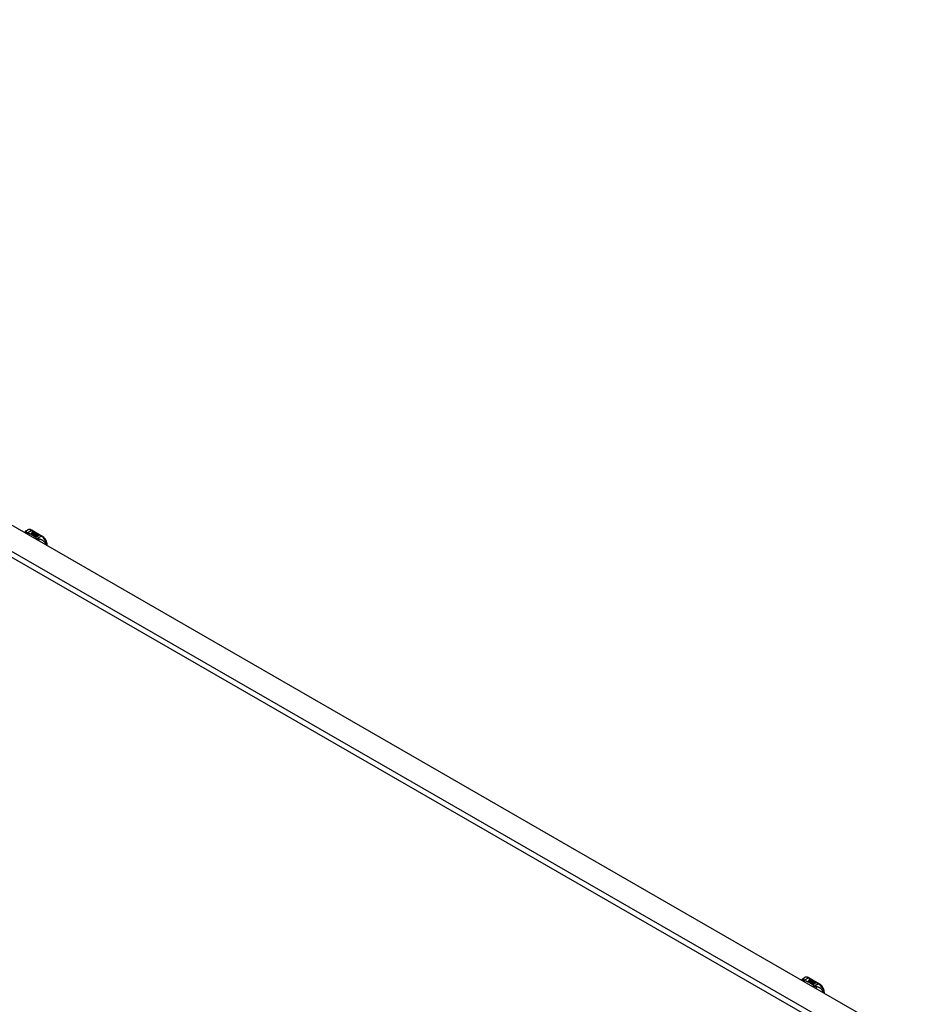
# Model space of a CAD drawing. Header units: inches. Extents: x 532.5 to 626.4, y 208.3 to 286.7.
# Tile 106 of 106: x 602.9 to 626.2, y 234.1 to 259.8. Entities that reach past the tile are written whole.
import ezdxf

# ---------------------------------------------------------------- set-up
doc = ezdxf.new("R2010")
doc.units = ezdxf.units.IN
doc.header["$MEASUREMENT"] = 0
doc.layers.add('Visible Edges(ANSI)', color=7, linetype='Continuous', lineweight=25)
doc.layers.add('Visible Tangent Edges(ANSI)', color=7, linetype='Continuous', lineweight=25)

msp = doc.modelspace()

# ---------------------------------------------------------------- linework, layer by layer
at = {"layer": 'Visible Edges(ANSI)'}
for p, q in [((579.81, 259.795), (626.2, 233.081)), ((603.068, 246.468), (603.108, 246.491)), ((603.199, 246.394), (603.237, 246.416)), ((603.237, 246.414), (603.201, 246.394)), ((603.226, 246.484), (603.49, 246.331)), ((603.227, 246.435), (603.246, 246.442)), ((603.246, 246.441), (603.227, 246.433)), ((603.23, 246.428), (603.23, 246.427)), ((603.252, 246.439), (603.233, 246.431)), ((603.237, 246.416), (603.237, 246.414)), ((603.239, 246.425), (603.239, 246.424)), ((603.239, 246.424), (603.239, 246.422)), ((603.246, 246.442), (603.252, 246.439)), ((603.246, 246.442), (603.246, 246.441)), ((603.251, 246.438), (603.246, 246.441)), ((603.246, 246.419), (603.246, 246.417)), ((603.249, 246.413), (603.246, 246.412)), ((603.268, 246.43), (603.249, 246.422)), ((603.249, 246.411), (603.254, 246.414)), ((603.25, 246.428), (603.262, 246.433)), ((603.262, 246.432), (603.25, 246.427)), ((603.25, 246.428), (603.25, 246.427)), ((603.254, 246.412), (603.25, 246.411)), ((603.254, 246.414), (603.252, 246.415)), ((603.284, 246.421), (603.254, 246.408)), ((603.254, 246.414), (603.254, 246.412)), ((603.262, 246.433), (603.268, 246.43)), ((603.262, 246.433), (603.262, 246.432)), ((603.267, 246.429), (603.262, 246.432)), ((603.266, 246.419), (603.278, 246.424)), ((603.278, 246.423), (603.266, 246.417)), ((603.278, 246.424), (603.284, 246.421)), ((603.278, 246.424), (603.278, 246.423)), ((603.283, 246.42), (603.278, 246.423)), ((603.281, 246.407), (603.288, 246.419)), ((603.288, 246.417), (603.281, 246.406)), ((603.288, 246.419), (603.295, 246.414)), ((603.288, 246.419), (603.288, 246.417)), ((603.294, 246.413), (603.288, 246.417)), ((603.295, 246.414), (603.29, 246.407)), ((603.213, 246.386), (603.199, 246.394)), ((603.251, 246.408), (603.213, 246.386)), ((603.215, 246.385), (603.253, 246.407)), ((603.229, 246.377), (603.215, 246.385)), ((603.253, 246.406), (603.217, 246.384)), ((603.272, 246.402), (603.229, 246.377)), ((603.231, 246.376), (603.278, 246.403)), ((603.263, 246.358), (603.231, 246.376)), ((603.276, 246.4), (603.233, 246.375)), ((603.246, 246.412), (603.251, 246.408)), ((603.246, 246.412), (603.246, 246.41)), ((603.25, 246.408), (603.246, 246.41)), ((603.284, 246.39), (603.246, 246.368)), ((603.246, 246.368), (603.286, 246.372)), ((603.246, 246.368), (603.246, 246.368)), ((603.286, 246.37), (603.247, 246.367)), ((603.254, 246.408), (603.249, 246.411)), ((603.253, 246.407), (603.264, 246.401)), ((603.253, 246.407), (603.253, 246.406)), ((603.264, 246.4), (603.253, 246.406)), ((603.257, 246.407), (603.281, 246.407)), ((603.264, 246.402), (603.257, 246.407)), ((603.281, 246.406), (603.259, 246.405)), ((603.282, 246.361), (603.263, 246.358)), ((603.279, 246.404), (603.264, 246.402)), ((603.264, 246.401), (603.272, 246.402)), ((603.264, 246.401), (603.264, 246.4)), ((603.269, 246.4), (603.264, 246.4)), ((603.278, 246.403), (603.273, 246.396)), ((603.273, 246.396), (603.284, 246.39)), ((603.273, 246.396), (603.273, 246.394)), ((603.282, 246.389), (603.273, 246.394)), ((603.275, 246.396), (603.28, 246.403)), ((603.283, 246.392), (603.275, 246.396)), ((603.28, 246.402), (603.276, 246.396)), ((603.278, 246.349), (603.282, 246.361)), ((603.282, 246.36), (603.278, 246.349)), ((603.341, 246.313), (603.278, 246.349)), ((603.28, 246.403), (603.279, 246.404)), ((603.28, 246.403), (603.28, 246.402)), ((603.281, 246.407), (603.281, 246.406)), ((603.282, 246.361), (603.282, 246.36)), ((603.289, 246.403), (603.283, 246.392)), ((603.286, 246.372), (603.291, 246.385)), ((603.291, 246.384), (603.286, 246.37)), ((603.286, 246.372), (603.286, 246.37)), ((603.314, 246.404), (603.289, 246.403)), ((603.29, 246.407), (603.291, 246.406)), ((603.29, 246.407), (603.29, 246.405)), ((603.291, 246.405), (603.29, 246.405)), ((603.291, 246.406), (603.306, 246.408)), ((603.306, 246.406), (603.291, 246.405)), ((603.291, 246.406), (603.291, 246.405)), ((603.291, 246.385), (603.291, 246.384)), ((603.302, 246.365), (603.294, 246.34)), ((603.294, 246.34), (603.309, 246.349)), ((603.294, 246.34), (603.294, 246.34)), ((603.309, 246.347), (603.296, 246.339)), ((603.299, 246.388), (603.299, 246.387)), ((603.302, 246.397), (603.302, 246.396)), ((603.302, 246.397), (603.319, 246.388)), ((603.319, 246.386), (603.302, 246.396)), ((603.325, 246.367), (603.302, 246.365)), ((603.314, 246.385), (603.303, 246.392)), ((603.306, 246.408), (603.314, 246.404)), ((603.306, 246.408), (603.306, 246.406)), ((603.311, 246.403), (603.306, 246.406)), ((603.309, 246.379), (603.306, 246.374)), ((603.306, 246.374), (603.342, 246.378)), ((603.34, 246.376), (603.306, 246.373)), ((603.306, 246.374), (603.306, 246.373)), ((603.309, 246.349), (603.356, 246.322)), ((603.309, 246.349), (603.309, 246.347)), ((603.354, 246.321), (603.309, 246.347)), ((603.311, 246.399), (603.315, 246.401)), ((603.311, 246.35), (603.326, 246.358)), ((603.358, 246.323), (603.311, 246.35)), ((603.315, 246.4), (603.313, 246.398)), ((603.326, 246.357), (603.313, 246.349)), ((603.314, 246.385), (603.314, 246.384)), ((603.315, 246.401), (603.315, 246.4)), ((603.319, 246.388), (603.319, 246.386)), ((603.321, 246.364), (603.325, 246.367)), ((603.342, 246.367), (603.321, 246.364)), ((603.323, 246.391), (603.323, 246.389)), ((603.325, 246.365), (603.323, 246.364)), ((603.325, 246.367), (603.325, 246.365)), ((603.326, 246.358), (603.373, 246.332)), ((603.326, 246.358), (603.326, 246.357)), ((603.372, 246.331), (603.326, 246.357)), ((603.329, 246.36), (603.342, 246.367)), ((603.375, 246.333), (603.329, 246.36)), ((603.342, 246.366), (603.33, 246.359)), ((603.342, 246.378), (603.336, 246.373)), ((603.336, 246.373), (603.379, 246.374)), ((603.336, 246.373), (603.336, 246.372)), ((603.369, 246.372), (603.336, 246.372)), ((603.356, 246.322), (603.341, 246.313)), ((603.342, 246.367), (603.342, 246.366)), ((603.379, 246.374), (603.345, 246.368)), ((603.345, 246.368), (603.39, 246.342)), ((603.345, 246.368), (603.345, 246.366)), ((603.389, 246.341), (603.345, 246.366)), ((603.373, 246.332), (603.358, 246.323)), ((603.39, 246.342), (603.375, 246.333)), ((603.621, 246.083), (603.621, 246.104)), ((623.327, 234.801), (623.367, 234.824)), ((623.459, 234.728), (623.496, 234.749)), ((623.473, 234.72), (623.459, 234.728)), ((623.496, 234.748), (623.46, 234.727)), ((623.511, 234.742), (623.473, 234.72)), ((623.475, 234.718), (623.513, 234.74)), ((623.489, 234.71), (623.475, 234.718)), ((623.513, 234.739), (623.476, 234.718)), ((623.485, 234.817), (623.75, 234.664)), ((623.487, 234.768), (623.506, 234.776)), ((623.506, 234.774), (623.487, 234.767)), ((623.532, 234.735), (623.489, 234.71)), ((623.49, 234.761), (623.49, 234.76)), ((623.491, 234.709), (623.537, 234.736)), ((623.522, 234.691), (623.491, 234.709)), ((623.535, 234.733), (623.492, 234.708)), ((623.512, 234.772), (623.493, 234.764)), ((623.496, 234.749), (623.496, 234.748)), ((623.498, 234.759), (623.498, 234.757)), ((623.498, 234.757), (623.498, 234.755)), ((623.508, 234.746), (623.505, 234.745)), ((623.505, 234.745), (623.511, 234.742)), ((623.505, 234.745), (623.505, 234.743)), ((623.51, 234.741), (623.505, 234.743)), ((623.506, 234.776), (623.512, 234.772)), ((623.506, 234.776), (623.506, 234.774)), ((623.51, 234.771), (623.506, 234.774)), ((623.506, 234.752), (623.506, 234.751)), ((623.543, 234.723), (623.506, 234.701)), ((623.506, 234.701), (623.546, 234.705)), ((623.506, 234.701), (623.506, 234.701)), ((623.546, 234.703), (623.507, 234.7)), ((623.508, 234.745), (623.513, 234.747)), ((623.514, 234.742), (623.508, 234.745)), ((623.509, 234.762), (623.522, 234.767)), ((623.522, 234.765), (623.509, 234.76)), ((623.528, 234.763), (623.509, 234.755)), ((623.509, 234.762), (623.509, 234.76)), ((623.513, 234.745), (623.51, 234.744)), ((623.513, 234.747), (623.512, 234.748)), ((623.513, 234.747), (623.513, 234.745)), ((623.513, 234.74), (623.524, 234.734)), ((623.513, 234.74), (623.513, 234.739)), ((623.524, 234.733), (623.513, 234.739)), ((623.544, 234.754), (623.514, 234.742)), ((623.516, 234.74), (623.54, 234.741)), ((623.524, 234.736), (623.516, 234.74)), ((623.54, 234.739), (623.519, 234.738)), ((623.522, 234.767), (623.528, 234.763)), ((623.522, 234.767), (623.522, 234.765)), ((623.526, 234.762), (623.522, 234.765)), ((623.541, 234.694), (623.522, 234.691)), ((623.539, 234.737), (623.524, 234.736)), ((623.524, 234.734), (623.532, 234.735)), ((623.524, 234.734), (623.524, 234.733)), ((623.529, 234.733), (623.524, 234.733)), ((623.525, 234.752), (623.538, 234.757)), ((623.538, 234.756), (623.525, 234.751)), ((623.537, 234.736), (623.533, 234.729)), ((623.533, 234.729), (623.543, 234.723)), ((623.533, 234.729), (623.533, 234.728)), ((623.542, 234.722), (623.533, 234.728)), ((623.535, 234.729), (623.54, 234.736)), ((623.543, 234.725), (623.535, 234.729)), ((623.54, 234.735), (623.536, 234.729)), ((623.537, 234.683), (623.541, 234.694)), ((623.6, 234.646), (623.537, 234.683)), ((623.538, 234.757), (623.544, 234.754)), ((623.538, 234.757), (623.538, 234.756)), ((623.542, 234.753), (623.538, 234.756)), ((623.541, 234.693), (623.538, 234.682)), ((623.54, 234.736), (623.539, 234.737)), ((623.54, 234.741), (623.547, 234.752)), ((623.547, 234.75), (623.54, 234.739)), ((623.54, 234.741), (623.54, 234.739)), ((623.54, 234.736), (623.54, 234.735)), ((623.541, 234.694), (623.541, 234.693)), ((623.549, 234.736), (623.543, 234.725)), ((623.546, 234.705), (623.55, 234.719)), ((623.55, 234.717), (623.546, 234.703)), ((623.546, 234.705), (623.546, 234.703)), ((623.547, 234.752), (623.555, 234.748)), ((623.547, 234.752), (623.547, 234.75)), ((623.554, 234.746), (623.547, 234.75)), ((623.555, 234.748), (623.549, 234.74)), ((623.549, 234.74), (623.55, 234.74)), ((623.549, 234.74), (623.549, 234.739)), ((623.55, 234.738), (623.549, 234.739)), ((623.574, 234.737), (623.549, 234.736)), ((623.55, 234.74), (623.566, 234.741)), ((623.566, 234.74), (623.55, 234.738)), ((623.55, 234.74), (623.55, 234.738)), ((623.55, 234.719), (623.55, 234.717)), ((623.562, 234.698), (623.554, 234.673)), ((623.554, 234.673), (623.569, 234.682)), ((623.554, 234.673), (623.554, 234.673)), ((623.569, 234.68), (623.555, 234.672)), ((623.558, 234.722), (623.558, 234.72)), ((623.562, 234.731), (623.562, 234.729)), ((623.562, 234.731), (623.579, 234.721)), ((623.579, 234.719), (623.562, 234.729)), ((623.585, 234.7), (623.562, 234.698)), ((623.574, 234.719), (623.563, 234.725)), ((623.566, 234.741), (623.574, 234.737)), ((623.566, 234.741), (623.566, 234.74)), ((623.571, 234.737), (623.566, 234.74)), ((623.568, 234.713), (623.566, 234.708)), ((623.566, 234.708), (623.602, 234.711)), ((623.599, 234.709), (623.566, 234.706)), ((623.566, 234.708), (623.566, 234.706)), ((623.569, 234.682), (623.616, 234.655)), ((623.569, 234.682), (623.569, 234.68)), ((623.614, 234.654), (623.569, 234.68)), ((623.571, 234.732), (623.575, 234.735)), ((623.571, 234.683), (623.586, 234.692)), ((623.618, 234.656), (623.571, 234.683)), ((623.575, 234.733), (623.572, 234.732)), ((623.586, 234.69), (623.572, 234.682)), ((623.574, 234.719), (623.574, 234.717)), ((623.575, 234.735), (623.575, 234.733)), ((623.579, 234.721), (623.579, 234.719)), ((623.602, 234.701), (623.581, 234.697)), ((623.581, 234.697), (623.585, 234.7)), ((623.582, 234.724), (623.582, 234.722)), ((623.585, 234.698), (623.583, 234.697)), ((623.585, 234.7), (623.585, 234.698)), ((623.586, 234.692), (623.633, 234.665)), ((623.586, 234.692), (623.586, 234.69)), ((623.631, 234.664), (623.586, 234.69)), ((623.588, 234.693), (623.602, 234.701)), ((623.635, 234.666), (623.588, 234.693)), ((623.602, 234.699), (623.59, 234.692)), ((623.602, 234.711), (623.596, 234.707)), ((623.596, 234.707), (623.638, 234.707)), ((623.596, 234.707), (623.596, 234.705)), ((623.629, 234.705), (623.596, 234.705)), ((623.616, 234.655), (623.6, 234.646)), ((623.602, 234.701), (623.602, 234.699)), ((623.638, 234.707), (623.604, 234.701)), ((623.604, 234.701), (623.65, 234.675)), ((623.604, 234.701), (623.604, 234.699)), ((623.648, 234.674), (623.604, 234.699)), ((623.633, 234.665), (623.618, 234.656)), ((623.65, 234.675), (623.635, 234.666)), ((623.881, 234.416), (623.881, 234.437))]:
    msp.add_line(p, q, dxfattribs=at)
at = {"layer": 'Visible Edges(ANSI)', "flags": 128}
for points in [[(603.026, 246.425), (603.034, 246.438), (603.044, 246.45), (603.055, 246.46), (603.068, 246.468)], [(603.226, 246.484), (603.212, 246.491), (603.197, 246.497), (603.182, 246.501), (603.167, 246.503), (603.152, 246.504), (603.137, 246.502), (603.122, 246.498), (603.108, 246.491)], [(603.621, 246.104), (603.621, 246.12), (603.619, 246.137), (603.615, 246.153), (603.611, 246.17), (603.606, 246.186), (603.599, 246.202), (603.592, 246.218), (603.583, 246.234), (603.574, 246.249), (603.564, 246.263), (603.553, 246.277), (603.542, 246.29), (603.53, 246.302), (603.517, 246.313), (603.504, 246.323), (603.49, 246.331)], [(623.286, 234.759), (623.294, 234.771), (623.303, 234.783), (623.315, 234.793), (623.327, 234.801)], [(623.485, 234.817), (623.471, 234.824), (623.457, 234.83), (623.442, 234.834), (623.427, 234.837), (623.412, 234.837), (623.396, 234.835), (623.382, 234.831), (623.367, 234.824)], [(623.881, 234.437), (623.88, 234.454), (623.878, 234.47), (623.875, 234.486), (623.871, 234.503), (623.865, 234.519), (623.859, 234.535), (623.851, 234.551), (623.843, 234.567), (623.834, 234.582), (623.824, 234.596), (623.813, 234.61), (623.801, 234.623), (623.789, 234.635), (623.777, 234.646), (623.763, 234.656), (623.75, 234.664)]]:
    msp.add_lwpolyline(points, dxfattribs=at)
at = {"layer": 'Visible Edges(ANSI)'}
for centre, major_axis, start_param, end_param in [((603.227, 246.429), (-0.007, 0), 5.820233, 7.062977), ((603.227, 246.427), (-0.007, 0), 5.820233, 6.078955), ((603.238, 246.426), (0.0192, 0), 2.164208, 2.67864), ((603.238, 246.424), (-0.0192, 0), 5.305801, 5.820233), ((603.233, 246.433), (-0.0164, 0), 0.779792, 1.90155), ((603.238, 246.427), (-0.0082, 0), 5.323118, 5.90879), ((603.234, 246.428), (-0.004, 0), 5.90879, 7.175095), ((603.234, 246.427), (-0.004, 0), 0, 0.89191), ((603.237, 246.43), (0.0084, 0), 4.033503, 4.932446), ((603.237, 246.429), (-0.0084, 0), 0.89191, 1.767313), ((603.242, 246.42), (-0.00676, 0), 5.794367, 7.059467), ((603.253, 246.417), (0.0192, 0), 2.419321, 2.652775), ((603.253, 246.415), (-0.0192, 0), 5.560914, 5.794367), ((603.242, 246.418), (-0.00676, 0), 5.794367, 6.071487), ((603.249, 246.424), (-0.016, 0), 0.776281, 1.787416), ((603.248, 246.422), (0.016, 0), 3.905964, 4.740051), ((603.248, 246.421), (-0.016, 0), 0.764371, 1.402544), ((603.231, 246.443), (0.031, 0), 4.949028, 5.337665), ((603.231, 246.441), (-0.031, 0), 1.80809, 2.196072), ((603.254, 246.418), (-0.0082, 0), 5.323254, 5.908937), ((603.25, 246.419), (-0.004, 0), 5.908937, 7.173827), ((603.25, 246.417), (-0.004, 0), 0, 0.890642), ((603.253, 246.421), (0.0084, 0), 4.032234, 4.932287), ((603.253, 246.419), (-0.0084, 0), 0.890642, 1.484281), ((603.253, 246.419), (-0.0084, 0), 1.514337, 1.790695), ((603.248, 246.434), (0.031, 0), 4.932287, 5.323254), ((603.248, 246.432), (-0.031, 0), 1.790695, 2.181662), ((603.301, 246.389), (-0.0101, 0), 5.913952, 6.982716), ((603.309, 246.387), (-0.0188, 0), 5.081623, 5.913952), ((603.309, 246.386), (-0.0188, 0), 5.081623, 5.913952), ((603.301, 246.388), (-0.0101, 0), 5.913952, 6.142632), ((603.309, 246.392), (0.022, 0), 3.701478, 4.680599), ((603.309, 246.39), (-0.022, 0), 0.559885, 1.507168), ((603.309, 246.392), (-0.0199, 0), 0.617996, 1.556283), ((603.305, 246.388), (-0.00637, 0), 4.999578, 6.390788), ((603.306, 246.389), (-0.0073, 0), 0.107602, 1.123637), ((603.305, 246.387), (-0.00637, 0), 0, 0.107602), ((603.306, 246.387), (-0.0073, 0), 0.107602, 1.123637), ((603.308, 246.391), (0.0112, 0), 4.26523, 5.375571), ((603.308, 246.389), (0.0112, 0), 4.26523, 5.375571), ((603.309, 246.396), (-0.0265, 0), 1.556283, 2.296236), ((603.303, 246.388), (0.0205, 0), 0.343453, 1.17916), ((603.296, 246.381), (0.0405, 0), 0.638101, 1.087938), ((603.296, 246.379), (-0.0405, 0), 3.779694, 4.229531), ((603.316, 246.391), (0.0064, 0), 5.210263, 6.626638), ((603.316, 246.389), (0.0064, 0), 5.210263, 6.283185), ((603.318, 246.39), (0.0132, 0), 5.437829, 6.921287), ((603.318, 246.388), (0.0132, 0), 0.108138, 0.638101), ((623.486, 234.762), (-0.007, 0), 5.820233, 7.062977), ((623.497, 234.759), (0.0192, 0), 2.164208, 2.67864), ((623.497, 234.757), (-0.0192, 0), 5.305801, 5.820233), ((623.486, 234.761), (-0.007, 0), 5.820233, 6.078955), ((623.493, 234.766), (-0.0164, 0), 0.779792, 1.90155), ((623.494, 234.761), (-0.004, 0), 5.90879, 7.175095), ((623.498, 234.761), (-0.0082, 0), 5.323118, 5.90879), ((623.494, 234.76), (-0.004, 0), 0, 0.89191), ((623.497, 234.763), (0.0084, 0), 4.033503, 4.932446), ((623.497, 234.762), (-0.0084, 0), 0.89191, 1.767313), ((623.502, 234.753), (-0.00676, 0), 5.794367, 7.059467), ((623.502, 234.751), (-0.00676, 0), 5.794367, 6.071487), ((623.513, 234.75), (0.0192, 0), 2.419321, 2.652775), ((623.513, 234.748), (-0.0192, 0), 5.560914, 5.794367), ((623.508, 234.756), (0.016, 0), 3.905964, 4.740051), ((623.508, 234.754), (-0.016, 0), 0.764371, 1.402544), ((623.508, 234.757), (-0.016, 0), 0.776281, 1.787416), ((623.491, 234.776), (0.031, 0), 4.949028, 5.337665), ((623.491, 234.774), (-0.031, 0), 1.80809, 2.196072), ((623.51, 234.752), (-0.004, 0), 5.908937, 7.173827), ((623.514, 234.751), (-0.0082, 0), 5.323254, 5.908937), ((623.51, 234.751), (-0.004, 0), 0, 0.890642), ((623.512, 234.754), (0.0084, 0), 4.032234, 4.932287), ((623.512, 234.753), (-0.0084, 0), 0.890642, 1.484281), ((623.512, 234.753), (-0.0084, 0), 1.514337, 1.790695), ((623.507, 234.767), (0.031, 0), 4.932287, 5.323254), ((623.507, 234.765), (-0.031, 0), 1.790695, 2.181662), ((623.56, 234.722), (-0.0101, 0), 5.913952, 6.982716), ((623.56, 234.721), (-0.0101, 0), 5.913952, 6.142632), ((623.569, 234.725), (0.022, 0), 3.701478, 4.680599), ((623.569, 234.724), (-0.022, 0), 0.559885, 1.507168), ((623.569, 234.721), (-0.0188, 0), 5.081623, 5.913952), ((623.569, 234.719), (-0.0188, 0), 5.081623, 5.913952), ((623.569, 234.725), (-0.0199, 0), 0.617996, 1.556283), ((623.565, 234.722), (-0.00637, 0), 4.999578, 6.390788), ((623.566, 234.722), (-0.0073, 0), 0.107602, 1.123637), ((623.565, 234.72), (-0.00637, 0), 0, 0.107602), ((623.566, 234.72), (-0.0073, 0), 0.107602, 1.123637), ((623.567, 234.724), (0.0112, 0), 4.26523, 5.375571), ((623.567, 234.722), (0.0112, 0), 4.26523, 5.375571), ((623.569, 234.729), (-0.0265, 0), 1.556283, 2.296236), ((623.563, 234.721), (0.0205, 0), 0.343453, 1.17916), ((623.556, 234.714), (0.0405, 0), 0.638101, 1.087938), ((623.556, 234.712), (-0.0405, 0), 3.779694, 4.229531), ((623.576, 234.724), (0.0064, 0), 5.210263, 6.626638), ((623.576, 234.722), (0.0064, 0), 5.210263, 6.283185), ((623.578, 234.723), (0.0132, 0), 5.437829, 6.921287), ((623.578, 234.722), (0.0132, 0), 0.108138, 0.638101)]:
    msp.add_ellipse(centre, major_axis=major_axis, ratio=0.575862, start_param=start_param, end_param=end_param, dxfattribs=at)
at = {"layer": 'Visible Tangent Edges(ANSI)'}
for p, q in [((625.539, 232.619), (579.15, 259.334)), ((579.22, 259.455), (625.609, 232.741)), ((603.098, 246.42), (603.206, 246.482)), ((603.206, 246.482), (603.47, 246.329)), ((603.221, 246.431), (603.221, 246.429)), ((603.227, 246.435), (603.227, 246.433)), ((603.232, 246.426), (603.232, 246.425)), ((603.236, 246.422), (603.236, 246.42)), ((603.247, 246.417), (603.247, 246.416)), ((603.255, 246.416), (603.255, 246.415)), ((603.266, 246.419), (603.266, 246.417)), ((603.291, 246.391), (603.291, 246.39)), ((603.299, 246.388), (603.299, 246.386)), ((603.303, 246.385), (603.303, 246.383)), ((603.329, 246.395), (603.329, 246.393)), ((603.47, 246.329), (603.363, 246.267)), ((623.358, 234.753), (623.466, 234.815)), ((623.466, 234.815), (623.73, 234.663)), ((623.48, 234.764), (623.48, 234.762)), ((623.487, 234.768), (623.487, 234.767)), ((623.491, 234.76), (623.491, 234.758)), ((623.496, 234.755), (623.496, 234.753)), ((623.507, 234.751), (623.507, 234.749)), ((623.514, 234.75), (623.514, 234.748)), ((623.525, 234.752), (623.525, 234.751)), ((623.551, 234.724), (623.551, 234.723)), ((623.558, 234.721), (623.558, 234.72)), ((623.562, 234.718), (623.562, 234.716)), ((623.589, 234.728), (623.589, 234.726)), ((623.73, 234.663), (623.623, 234.601))]:
    msp.add_line(p, q, dxfattribs=at)
at = {"layer": 'Visible Tangent Edges(ANSI)', "flags": 128}
for points in [[(603.084, 246.438), (603.081, 246.438), (603.079, 246.438), (603.077, 246.438), (603.075, 246.437), (603.073, 246.437), (603.071, 246.437), (603.069, 246.436), (603.067, 246.436), (603.065, 246.435), (603.062, 246.435), (603.06, 246.434), (603.058, 246.433), (603.056, 246.433), (603.054, 246.432), (603.052, 246.431), (603.05, 246.43), (603.048, 246.429), (603.046, 246.428), (603.044, 246.427), (603.042, 246.426), (603.041, 246.424), (603.039, 246.423), (603.037, 246.422), (603.035, 246.42)], [(603.084, 246.438), (603.083, 246.44), (603.083, 246.443), (603.083, 246.445), (603.082, 246.447), (603.082, 246.449), (603.082, 246.452), (603.081, 246.453), (603.081, 246.455), (603.081, 246.457), (603.08, 246.459), (603.08, 246.46), (603.079, 246.462), (603.078, 246.463), (603.078, 246.465), (603.077, 246.466), (603.076, 246.467), (603.075, 246.468), (603.075, 246.468), (603.074, 246.469), (603.073, 246.469), (603.071, 246.469), (603.07, 246.469), (603.069, 246.469), (603.068, 246.468)], [(603.098, 246.42), (603.097, 246.419), (603.096, 246.419), (603.095, 246.418), (603.093, 246.418), (603.092, 246.417), (603.091, 246.417), (603.089, 246.416), (603.088, 246.415), (603.087, 246.415), (603.086, 246.414), (603.084, 246.413), (603.083, 246.413), (603.082, 246.412), (603.08, 246.411), (603.079, 246.41), (603.078, 246.409), (603.076, 246.409), (603.075, 246.408), (603.074, 246.407), (603.073, 246.406), (603.071, 246.405), (603.07, 246.404), (603.069, 246.403), (603.068, 246.402)], [(603.098, 246.42), (603.097, 246.421), (603.096, 246.421), (603.095, 246.422), (603.094, 246.423), (603.093, 246.424), (603.092, 246.425), (603.091, 246.426), (603.09, 246.427), (603.09, 246.428), (603.089, 246.428), (603.088, 246.429), (603.087, 246.43), (603.087, 246.431), (603.086, 246.432), (603.086, 246.432), (603.085, 246.433), (603.085, 246.434), (603.085, 246.434), (603.084, 246.435), (603.084, 246.436), (603.084, 246.436), (603.084, 246.437), (603.084, 246.437), (603.084, 246.438)], [(603.109, 246.413), (603.108, 246.412), (603.107, 246.412), (603.106, 246.411), (603.106, 246.41), (603.105, 246.409), (603.104, 246.409), (603.103, 246.408), (603.102, 246.407), (603.101, 246.406), (603.1, 246.405), (603.1, 246.404), (603.099, 246.403), (603.098, 246.402), (603.097, 246.401), (603.096, 246.4), (603.095, 246.399), (603.095, 246.398), (603.094, 246.397), (603.093, 246.396), (603.092, 246.394), (603.091, 246.393), (603.09, 246.392), (603.09, 246.391), (603.089, 246.389)], [(603.109, 246.413), (603.108, 246.413), (603.108, 246.414), (603.107, 246.414), (603.107, 246.414), (603.106, 246.414), (603.106, 246.414), (603.105, 246.415), (603.105, 246.415), (603.105, 246.415), (603.104, 246.415), (603.104, 246.416), (603.103, 246.416), (603.103, 246.416), (603.102, 246.417), (603.102, 246.417), (603.102, 246.417), (603.101, 246.417), (603.101, 246.418), (603.1, 246.418), (603.1, 246.418), (603.1, 246.419), (603.099, 246.419), (603.099, 246.419), (603.098, 246.42)], [(603.352, 246.273), (603.344, 246.28), (603.335, 246.287), (603.327, 246.294), (603.319, 246.301), (603.31, 246.307), (603.301, 246.314), (603.292, 246.32), (603.282, 246.326), (603.273, 246.333), (603.263, 246.339), (603.253, 246.345), (603.243, 246.351), (603.233, 246.356), (603.222, 246.362), (603.212, 246.368), (603.201, 246.373), (603.19, 246.379), (603.179, 246.384), (603.168, 246.389), (603.156, 246.394), (603.144, 246.399), (603.133, 246.404), (603.121, 246.409), (603.109, 246.413)], [(603.352, 246.273), (603.35, 246.273), (603.349, 246.272), (603.348, 246.272), (603.347, 246.271), (603.346, 246.271), (603.344, 246.27), (603.343, 246.269), (603.342, 246.269), (603.341, 246.268), (603.34, 246.267), (603.338, 246.267), (603.337, 246.266), (603.336, 246.265), (603.335, 246.264), (603.333, 246.263), (603.332, 246.263), (603.331, 246.262), (603.33, 246.261), (603.328, 246.26), (603.327, 246.259), (603.326, 246.258), (603.325, 246.257), (603.324, 246.256), (603.322, 246.255)], [(603.363, 246.267), (603.362, 246.267), (603.361, 246.266), (603.361, 246.265), (603.36, 246.264), (603.359, 246.263), (603.358, 246.263), (603.358, 246.262), (603.357, 246.261), (603.356, 246.26), (603.355, 246.259), (603.354, 246.258), (603.354, 246.257), (603.353, 246.256), (603.352, 246.255), (603.351, 246.254), (603.35, 246.252), (603.35, 246.251), (603.349, 246.25), (603.348, 246.249), (603.347, 246.248), (603.346, 246.246), (603.346, 246.245), (603.345, 246.244), (603.344, 246.242)], [(603.363, 246.267), (603.362, 246.268), (603.362, 246.268), (603.361, 246.268), (603.361, 246.268), (603.36, 246.268), (603.36, 246.269), (603.359, 246.269), (603.358, 246.269), (603.358, 246.269), (603.357, 246.27), (603.357, 246.27), (603.357, 246.27), (603.356, 246.27), (603.356, 246.271), (603.355, 246.271), (603.355, 246.271), (603.354, 246.271), (603.354, 246.272), (603.354, 246.272), (603.353, 246.272), (603.353, 246.272), (603.352, 246.273), (603.352, 246.273), (603.352, 246.273)], [(603.4, 246.256), (603.398, 246.256), (603.397, 246.256), (603.396, 246.257), (603.394, 246.257), (603.393, 246.257), (603.391, 246.258), (603.39, 246.258), (603.389, 246.258), (603.387, 246.259), (603.386, 246.259), (603.384, 246.259), (603.383, 246.26), (603.381, 246.261), (603.379, 246.261), (603.378, 246.262), (603.376, 246.262), (603.374, 246.263), (603.373, 246.263), (603.371, 246.264), (603.369, 246.265), (603.368, 246.265), (603.366, 246.266), (603.365, 246.267), (603.363, 246.267)], [(603.585, 246.104), (603.582, 246.118), (603.578, 246.131), (603.573, 246.145), (603.566, 246.157), (603.559, 246.168), (603.552, 246.178), (603.544, 246.188), (603.536, 246.196), (603.527, 246.204), (603.519, 246.211), (603.51, 246.217), (603.502, 246.222), (603.493, 246.227), (603.485, 246.232), (603.476, 246.235), (603.467, 246.239), (603.459, 246.242), (603.45, 246.245), (603.442, 246.247), (603.434, 246.249), (603.425, 246.251), (603.417, 246.253), (603.408, 246.255), (603.4, 246.256)], [(603.4, 246.256), (603.4, 246.255), (603.4, 246.253), (603.401, 246.251), (603.401, 246.25), (603.402, 246.248), (603.402, 246.246), (603.402, 246.244), (603.402, 246.243), (603.403, 246.241), (603.403, 246.239), (603.403, 246.237), (603.403, 246.235), (603.404, 246.233), (603.404, 246.23), (603.404, 246.228), (603.404, 246.226), (603.404, 246.224), (603.404, 246.222), (603.404, 246.219), (603.404, 246.217), (603.404, 246.215), (603.404, 246.212), (603.404, 246.21), (603.404, 246.208)], [(623.343, 234.771), (623.341, 234.771), (623.339, 234.771), (623.337, 234.771), (623.335, 234.771), (623.333, 234.77), (623.331, 234.77), (623.328, 234.77), (623.326, 234.769), (623.324, 234.769), (623.322, 234.768), (623.32, 234.767), (623.318, 234.767), (623.316, 234.766), (623.314, 234.765), (623.312, 234.764), (623.31, 234.763), (623.308, 234.762), (623.306, 234.761), (623.304, 234.76), (623.302, 234.759), (623.3, 234.757), (623.299, 234.756), (623.297, 234.755), (623.295, 234.753)], [(623.343, 234.771), (623.343, 234.774), (623.343, 234.776), (623.342, 234.778), (623.342, 234.781), (623.342, 234.783), (623.341, 234.785), (623.341, 234.787), (623.341, 234.789), (623.34, 234.79), (623.34, 234.792), (623.339, 234.794), (623.339, 234.795), (623.338, 234.797), (623.337, 234.798), (623.337, 234.799), (623.336, 234.8), (623.335, 234.801), (623.334, 234.802), (623.333, 234.802), (623.332, 234.802), (623.331, 234.802), (623.33, 234.802), (623.329, 234.802), (623.327, 234.801)], [(623.358, 234.753), (623.357, 234.752), (623.356, 234.752), (623.354, 234.751), (623.353, 234.751), (623.352, 234.75), (623.35, 234.75), (623.349, 234.749), (623.348, 234.749), (623.347, 234.748), (623.345, 234.747), (623.344, 234.747), (623.343, 234.746), (623.341, 234.745), (623.34, 234.744), (623.339, 234.743), (623.337, 234.743), (623.336, 234.742), (623.335, 234.741), (623.334, 234.74), (623.332, 234.739), (623.331, 234.738), (623.33, 234.737), (623.328, 234.736), (623.327, 234.735)], [(623.358, 234.753), (623.357, 234.754), (623.356, 234.755), (623.355, 234.756), (623.354, 234.756), (623.353, 234.757), (623.352, 234.758), (623.351, 234.759), (623.35, 234.76), (623.349, 234.761), (623.348, 234.762), (623.348, 234.762), (623.347, 234.763), (623.346, 234.764), (623.346, 234.765), (623.345, 234.765), (623.345, 234.766), (623.345, 234.767), (623.344, 234.767), (623.344, 234.768), (623.344, 234.769), (623.344, 234.769), (623.343, 234.77), (623.343, 234.771), (623.343, 234.771)], [(623.368, 234.746), (623.368, 234.746), (623.367, 234.745), (623.366, 234.744), (623.365, 234.743), (623.364, 234.743), (623.364, 234.742), (623.363, 234.741), (623.362, 234.74), (623.361, 234.739), (623.36, 234.738), (623.359, 234.737), (623.358, 234.736), (623.358, 234.735), (623.357, 234.734), (623.356, 234.733), (623.355, 234.732), (623.354, 234.731), (623.353, 234.73), (623.353, 234.729), (623.352, 234.728), (623.351, 234.726), (623.35, 234.725), (623.349, 234.724), (623.348, 234.723)], [(623.368, 234.746), (623.368, 234.747), (623.367, 234.747), (623.367, 234.747), (623.367, 234.747), (623.366, 234.747), (623.366, 234.748), (623.365, 234.748), (623.365, 234.748), (623.364, 234.748), (623.364, 234.749), (623.363, 234.749), (623.363, 234.749), (623.362, 234.749), (623.362, 234.75), (623.362, 234.75), (623.361, 234.75), (623.361, 234.751), (623.36, 234.751), (623.36, 234.751), (623.36, 234.752), (623.359, 234.752), (623.359, 234.752), (623.358, 234.753), (623.358, 234.753)], [(623.611, 234.607), (623.603, 234.613), (623.595, 234.62), (623.587, 234.627), (623.578, 234.634), (623.57, 234.64), (623.561, 234.647), (623.551, 234.653), (623.542, 234.66), (623.533, 234.666), (623.523, 234.672), (623.513, 234.678), (623.503, 234.684), (623.492, 234.69), (623.482, 234.695), (623.471, 234.701), (623.461, 234.707), (623.45, 234.712), (623.438, 234.717), (623.427, 234.722), (623.416, 234.727), (623.404, 234.732), (623.392, 234.737), (623.38, 234.742), (623.368, 234.746)], [(623.611, 234.607), (623.61, 234.606), (623.609, 234.606), (623.608, 234.605), (623.607, 234.604), (623.605, 234.604), (623.604, 234.603), (623.603, 234.603), (623.602, 234.602), (623.6, 234.601), (623.599, 234.601), (623.598, 234.6), (623.597, 234.599), (623.596, 234.598), (623.594, 234.598), (623.593, 234.597), (623.592, 234.596), (623.591, 234.595), (623.589, 234.594), (623.588, 234.593), (623.587, 234.592), (623.586, 234.591), (623.584, 234.59), (623.583, 234.589), (623.582, 234.588)], [(623.623, 234.601), (623.622, 234.601), (623.621, 234.601), (623.621, 234.601), (623.62, 234.601), (623.62, 234.602), (623.619, 234.602), (623.619, 234.602), (623.618, 234.602), (623.618, 234.603), (623.617, 234.603), (623.617, 234.603), (623.616, 234.603), (623.616, 234.604), (623.615, 234.604), (623.615, 234.604), (623.614, 234.604), (623.614, 234.605), (623.614, 234.605), (623.613, 234.605), (623.613, 234.605), (623.612, 234.606), (623.612, 234.606), (623.612, 234.606), (623.611, 234.607)], [(623.623, 234.601), (623.622, 234.6), (623.621, 234.599), (623.62, 234.598), (623.62, 234.597), (623.619, 234.597), (623.618, 234.596), (623.617, 234.595), (623.616, 234.594), (623.616, 234.593), (623.615, 234.592), (623.614, 234.591), (623.613, 234.59), (623.613, 234.589), (623.612, 234.588), (623.611, 234.587), (623.61, 234.586), (623.609, 234.584), (623.608, 234.583), (623.608, 234.582), (623.607, 234.581), (623.606, 234.58), (623.605, 234.578), (623.604, 234.577), (623.604, 234.576)], [(623.659, 234.589), (623.658, 234.589), (623.657, 234.59), (623.655, 234.59), (623.654, 234.59), (623.653, 234.591), (623.651, 234.591), (623.65, 234.591), (623.648, 234.592), (623.647, 234.592), (623.645, 234.592), (623.644, 234.593), (623.642, 234.593), (623.641, 234.594), (623.639, 234.594), (623.637, 234.595), (623.636, 234.595), (623.634, 234.596), (623.632, 234.597), (623.631, 234.597), (623.629, 234.598), (623.627, 234.599), (623.626, 234.599), (623.624, 234.6), (623.623, 234.601)], [(623.845, 234.437), (623.842, 234.451), (623.838, 234.465), (623.832, 234.478), (623.826, 234.49), (623.819, 234.501), (623.812, 234.512), (623.804, 234.521), (623.795, 234.529), (623.787, 234.537), (623.779, 234.544), (623.77, 234.55), (623.761, 234.556), (623.753, 234.56), (623.744, 234.565), (623.736, 234.569), (623.727, 234.572), (623.719, 234.575), (623.71, 234.578), (623.702, 234.581), (623.693, 234.583), (623.685, 234.585), (623.676, 234.586), (623.668, 234.588), (623.659, 234.589)], [(623.659, 234.589), (623.66, 234.588), (623.66, 234.586), (623.66, 234.585), (623.661, 234.583), (623.661, 234.581), (623.662, 234.579), (623.662, 234.578), (623.662, 234.576), (623.662, 234.574), (623.663, 234.572), (623.663, 234.57), (623.663, 234.568), (623.663, 234.566), (623.663, 234.564), (623.664, 234.562), (623.664, 234.559), (623.664, 234.557), (623.664, 234.555), (623.664, 234.553), (623.664, 234.55), (623.664, 234.548), (623.664, 234.546), (623.664, 234.543), (623.664, 234.541)]]:
    msp.add_lwpolyline(points, dxfattribs=at)
at = {"layer": 'Visible Tangent Edges(ANSI)'}
for centre, major_axis, ratio, start_param, end_param in [((603.206, 246.321), (-0.098, 0.171), 0.578093, 5.499721, 6.283185), ((603.206, 246.449), (0.0196, 0.0341), 0.578093, 0, 0.783464), ((603.47, 246.297), (0.0196, 0.0341), 0.578093, 0, 0.783464), ((603.47, 246.168), (0.098, -0.171), 0.578093, 0.795218, 2.358128), ((603.582, 246.104), (0.0394, 0), 0.575862, 5.537379, 6.283185), ((623.466, 234.654), (-0.098, 0.171), 0.578093, 5.499721, 6.283185), ((623.466, 234.783), (0.0196, 0.0341), 0.578093, 0, 0.783464), ((623.73, 234.63), (0.0196, 0.0341), 0.578093, 0, 0.783464), ((623.73, 234.502), (0.098, -0.171), 0.578093, 0.795218, 2.358128), ((623.841, 234.437), (0.0394, 0), 0.575862, 5.537379, 6.283185)]:
    msp.add_ellipse(centre, major_axis=major_axis, ratio=ratio, start_param=start_param, end_param=end_param, dxfattribs=at)

doc.saveas('drawing.dxf')
